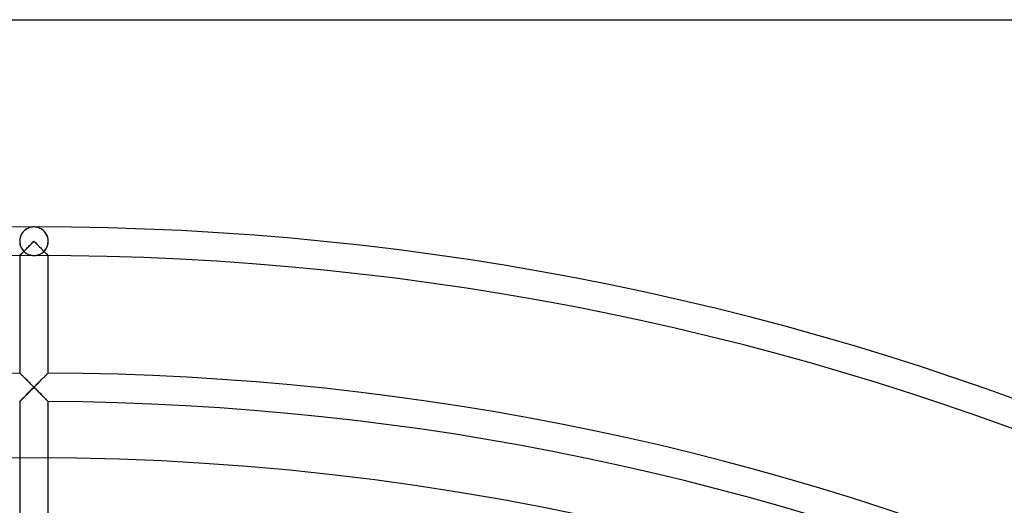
# Model space of a CAD drawing. Header units: millimetres. Extents: x -250 to 250, y -250 to 250.
# Tile 24 of 26: x -1 to 79, y 211 to 250. Entities that reach past the tile are written whole.
import ezdxf

# ---------------------------------------------------------------- set-up
doc = ezdxf.new("R2010")
doc.units = ezdxf.units.MM
doc.layers.add('HIDDEN', color=7, linetype='Continuous')
doc.layers.add('THICK', color=7, linetype='Continuous')

msp = doc.modelspace()

# ---------------------------------------------------------------- linework, layer by layer
at = {"layer": 'HIDDEN'}
for p, q in [((-0.723, 232.907), (-0.773, 232.865)), ((-0.671, 232.946), (-0.723, 232.907)), ((-0.617, 232.982), (-0.671, 232.946)), ((-0.561, 233.015), (-0.617, 232.982)), ((-0.503, 233.045), (-0.561, 233.015)), ((-0.444, 233.072), (-0.503, 233.045)), ((-0.383, 233.095), (-0.444, 233.072)), ((-0.321, 233.115), (-0.383, 233.095)), ((-0.258, 233.131), (-0.321, 233.115)), ((-0.194, 233.144), (-0.258, 233.131)), ((-0.13, 233.153), (-0.194, 233.144)), ((-0.065, 233.158), (-0.13, 233.153)), ((0, 233.16), (-0.065, 233.158)), ((0.065, 233.158), (0, 233.16)), ((0.13, 233.153), (0.065, 233.158)), ((0.194, 233.144), (0.13, 233.153)), ((0.258, 233.131), (0.194, 233.144)), ((0.321, 233.115), (0.258, 233.131)), ((0.383, 233.095), (0.321, 233.115)), ((0.444, 233.072), (0.383, 233.095)), ((0.503, 233.045), (0.444, 233.072)), ((0.561, 233.015), (0.503, 233.045)), ((0.617, 232.982), (0.561, 233.015)), ((0.671, 232.946), (0.617, 232.982)), ((0.723, 232.907), (0.671, 232.946)), ((0.773, 232.865), (0.723, 232.907)), ((-1.148, 232.163), (-1.157, 232.082)), ((-1.134, 232.242), (-1.148, 232.163)), ((-1.115, 232.32), (-1.134, 232.242)), ((-1.091, 232.394), (-1.115, 232.32)), ((-1.062, 232.466), (-1.091, 232.394)), ((-1.03, 232.534), (-1.062, 232.466)), ((-0.994, 232.598), (-1.03, 232.534)), ((-0.955, 232.659), (-0.994, 232.598)), ((-0.913, 232.716), (-0.955, 232.659)), ((-0.868, 232.769), (-0.913, 232.716)), ((-0.822, 232.819), (-0.868, 232.769)), ((-0.773, 232.865), (-0.822, 232.819)), ((0.822, 232.819), (0.773, 232.865)), ((0.868, 232.769), (0.822, 232.819)), ((0.913, 232.716), (0.868, 232.769)), ((0.955, 232.659), (0.913, 232.716)), ((0.994, 232.598), (0.955, 232.659)), ((1.03, 232.534), (0.994, 232.598)), ((1.062, 232.466), (1.03, 232.534)), ((1.091, 232.394), (1.062, 232.466)), ((1.115, 232.32), (1.091, 232.394)), ((1.134, 232.242), (1.115, 232.32)), ((1.148, 232.163), (1.134, 232.242)), ((1.157, 232.082), (1.148, 232.163)), ((-1.157, 232.082), (-1.16, 232)), ((-1.16, 232), (-1.157, 231.912)), ((-1.157, 231.912), (-1.147, 231.825)), ((-1.147, 231.825), (-1.13, 231.74)), ((-1.13, 231.74), (-1.108, 231.658)), ((-1.108, 231.658), (-1.081, 231.578)), ((-1.081, 231.578), (-1.048, 231.503)), ((-1.048, 231.503), (-1.011, 231.432)), ((-1.011, 231.432), (-0.971, 231.365)), ((-0.971, 231.365), (-0.926, 231.302)), ((-0.726, 231.273), (-0.669, 231.33)), ((-0.669, 231.33), (-0.609, 231.39)), ((-0.609, 231.39), (-0.548, 231.452)), ((-0.548, 231.452), (-0.484, 231.516)), ((-0.484, 231.516), (-0.418, 231.581)), ((-0.418, 231.581), (-0.351, 231.648)), ((-0.351, 231.648), (-0.283, 231.717)), ((-0.283, 231.717), (-0.213, 231.787)), ((-0.213, 231.787), (-0.142, 231.858)), ((-0.142, 231.858), (-0.071, 231.929)), ((-0.071, 231.929), (0, 232)), ((0, 232), (0.071, 231.929)), ((0.071, 231.929), (0.142, 231.858)), ((0.142, 231.858), (0.213, 231.787)), ((0.213, 231.787), (0.283, 231.717)), ((0.283, 231.717), (0.351, 231.648)), ((0.351, 231.648), (0.418, 231.581)), ((0.418, 231.581), (0.484, 231.516)), ((0.484, 231.516), (0.548, 231.452)), ((0.548, 231.452), (0.609, 231.39)), ((0.609, 231.39), (0.669, 231.33)), ((0.669, 231.33), (0.726, 231.273)), ((0.926, 231.302), (0.971, 231.365)), ((0.971, 231.365), (1.011, 231.432)), ((1.011, 231.432), (1.048, 231.503)), ((1.048, 231.503), (1.081, 231.578)), ((1.081, 231.578), (1.108, 231.658)), ((1.108, 231.658), (1.13, 231.74)), ((1.13, 231.74), (1.147, 231.825)), ((1.147, 231.825), (1.157, 231.912)), ((1.16, 232), (1.157, 232.082)), ((1.157, 231.912), (1.16, 232)), ((-1.16, 230.837), (-1.157, 230.84)), ((-1.159, 230.838), (-1.16, 230.837)), ((-1.16, 230.837), (-1.16, 221.29)), ((-1.155, 230.842), (-1.159, 230.838)), ((-1.157, 230.84), (-1.149, 230.848)), ((-1.148, 230.849), (-1.155, 230.842)), ((-1.149, 230.848), (-1.136, 230.861)), ((-1.14, 230.858), (-1.148, 230.849)), ((-1.128, 230.869), (-1.14, 230.858)), ((-1.136, 230.861), (-1.118, 230.88)), ((-1.115, 230.882), (-1.128, 230.869)), ((-1.118, 230.88), (-1.095, 230.902)), ((-1.099, 230.898), (-1.115, 230.882)), ((-1.082, 230.916), (-1.099, 230.898)), ((-1.095, 230.902), (-1.068, 230.93)), ((-1.062, 230.936), (-1.082, 230.916)), ((-1.068, 230.93), (-1.037, 230.961)), ((-1.041, 230.957), (-1.062, 230.936)), ((-1.018, 230.98), (-1.041, 230.957)), ((-1.037, 230.961), (-1.003, 230.995)), ((-0.993, 231.005), (-1.018, 230.98)), ((-1.003, 230.995), (-0.965, 231.033)), ((-0.967, 231.031), (-0.993, 231.005)), ((-0.94, 231.058), (-0.967, 231.031)), ((-0.965, 231.033), (-0.924, 231.074)), ((-0.911, 231.087), (-0.94, 231.058)), ((-0.926, 231.302), (-0.879, 231.243)), ((-0.924, 231.074), (-0.879, 231.119)), ((-0.882, 231.117), (-0.911, 231.087)), ((-0.851, 231.147), (-0.882, 231.117)), ((-0.879, 231.243), (-0.83, 231.189)), ((-0.879, 231.119), (-0.831, 231.167)), ((-0.82, 231.179), (-0.851, 231.147)), ((-0.831, 231.167), (-0.78, 231.219)), ((-0.83, 231.189), (-0.778, 231.139)), ((-0.78, 231.219), (-0.726, 231.273)), ((-0.778, 231.139), (-0.724, 231.094)), ((-0.724, 231.094), (-0.669, 231.052)), ((-0.669, 231.052), (-0.612, 231.014)), ((-0.612, 231.014), (-0.553, 230.981)), ((-0.553, 230.981), (-0.494, 230.951)), ((-0.494, 230.951), (-0.434, 230.924)), ((-0.434, 230.924), (-0.374, 230.902)), ((-0.374, 230.902), (-0.312, 230.883)), ((-0.312, 230.883), (-0.25, 230.867)), ((-0.25, 230.867), (-0.188, 230.855)), ((-0.188, 230.855), (-0.125, 230.847)), ((-0.125, 230.847), (-0.063, 230.842)), ((-0.063, 230.842), (0, 230.84)), ((0, 230.84), (0.063, 230.842)), ((0.063, 230.842), (0.125, 230.847)), ((0.125, 230.847), (0.188, 230.855)), ((0.188, 230.855), (0.25, 230.867)), ((0.25, 230.867), (0.312, 230.883)), ((0.312, 230.883), (0.374, 230.902)), ((0.374, 230.902), (0.434, 230.924)), ((0.434, 230.924), (0.494, 230.951)), ((0.494, 230.951), (0.553, 230.981)), ((0.553, 230.981), (0.612, 231.014)), ((0.612, 231.014), (0.669, 231.052)), ((0.669, 231.052), (0.724, 231.094)), ((0.724, 231.094), (0.778, 231.139)), ((0.726, 231.273), (0.78, 231.219)), ((0.778, 231.139), (0.83, 231.189)), ((0.78, 231.219), (0.831, 231.167)), ((0.851, 231.147), (0.82, 231.179)), ((0.83, 231.189), (0.879, 231.243)), ((0.831, 231.167), (0.879, 231.119)), ((0.882, 231.117), (0.851, 231.147)), ((0.879, 231.243), (0.926, 231.302)), ((0.879, 231.119), (0.924, 231.074)), ((0.911, 231.087), (0.882, 231.117)), ((0.94, 231.058), (0.911, 231.087)), ((0.924, 231.074), (0.965, 231.033)), ((0.967, 231.031), (0.94, 231.058)), ((0.965, 231.033), (1.003, 230.995)), ((0.993, 231.005), (0.967, 231.031)), ((1.018, 230.98), (0.993, 231.005)), ((1.003, 230.995), (1.037, 230.961)), ((1.041, 230.957), (1.018, 230.98)), ((1.037, 230.961), (1.068, 230.93)), ((1.062, 230.936), (1.041, 230.957)), ((1.082, 230.916), (1.062, 230.936)), ((1.068, 230.93), (1.095, 230.902)), ((1.099, 230.898), (1.082, 230.916)), ((1.095, 230.902), (1.118, 230.88)), ((1.115, 230.882), (1.099, 230.898)), ((1.128, 230.869), (1.115, 230.882)), ((1.118, 230.88), (1.136, 230.861)), ((1.14, 230.858), (1.128, 230.869)), ((1.136, 230.861), (1.149, 230.848)), ((1.148, 230.849), (1.14, 230.858)), ((1.155, 230.842), (1.148, 230.849)), ((1.149, 230.848), (1.157, 230.84)), ((1.159, 230.838), (1.155, 230.842)), ((1.157, 230.84), (1.16, 230.837)), ((1.16, 230.837), (1.159, 230.838)), ((1.16, 221.29), (1.16, 230.837)), ((-1.157, 221.287), (-1.16, 221.29)), ((-1.16, 221.29), (-1.157, 221.287)), ((-1.149, 221.279), (-1.157, 221.287)), ((-1.157, 221.287), (-1.148, 221.278)), ((-1.135, 221.265), (-1.149, 221.279)), ((-1.148, 221.278), (-1.133, 221.263)), ((-1.116, 221.246), (-1.135, 221.265)), ((-1.133, 221.263), (-1.113, 221.243)), ((-1.092, 221.223), (-1.116, 221.246)), ((-1.113, 221.243), (-1.087, 221.218)), ((-1.064, 221.195), (-1.092, 221.223)), ((-1.087, 221.218), (-1.057, 221.188)), ((-1.032, 221.163), (-1.064, 221.195)), ((-1.057, 221.188), (-1.023, 221.154)), ((-0.996, 221.127), (-1.032, 221.163)), ((-1.023, 221.154), (-0.985, 221.116)), ((-0.957, 221.089), (-0.996, 221.127)), ((-0.985, 221.116), (-0.943, 221.075)), ((-0.916, 221.047), (-0.957, 221.089)), ((-0.943, 221.075), (-0.899, 221.031)), ((-0.872, 221.003), (-0.916, 221.047)), ((-0.899, 221.031), (-0.852, 220.984)), ((-0.825, 220.957), (-0.872, 221.003)), ((-0.852, 220.984), (-0.803, 220.935)), ((-0.777, 220.909), (-0.825, 220.957)), ((-0.803, 220.935), (-0.752, 220.884)), ((-0.727, 220.859), (-0.777, 220.909)), ((0.777, 220.909), (0.727, 220.859)), ((0.752, 220.884), (0.803, 220.935)), ((0.825, 220.957), (0.777, 220.909)), ((0.803, 220.935), (0.852, 220.984)), ((0.872, 221.003), (0.825, 220.957)), ((0.852, 220.984), (0.899, 221.031)), ((0.916, 221.047), (0.872, 221.003)), ((0.899, 221.031), (0.943, 221.075)), ((0.957, 221.089), (0.916, 221.047)), ((0.943, 221.075), (0.985, 221.116)), ((0.996, 221.127), (0.957, 221.089)), ((0.985, 221.116), (1.023, 221.154)), ((1.032, 221.163), (0.996, 221.127)), ((1.023, 221.154), (1.057, 221.188)), ((1.064, 221.195), (1.032, 221.163)), ((1.057, 221.188), (1.087, 221.218)), ((1.092, 221.223), (1.064, 221.195)), ((1.087, 221.218), (1.113, 221.243)), ((1.116, 221.246), (1.092, 221.223)), ((1.113, 221.243), (1.133, 221.263)), ((1.135, 221.265), (1.116, 221.246)), ((1.133, 221.263), (1.148, 221.278)), ((1.149, 221.279), (1.135, 221.265)), ((1.148, 221.278), (1.157, 221.287)), ((1.157, 221.287), (1.149, 221.279)), ((1.16, 221.29), (1.157, 221.287)), ((1.157, 221.287), (1.16, 221.29)), ((-0.752, 220.884), (-0.7, 220.832)), ((-0.676, 220.808), (-0.727, 220.859)), ((-0.7, 220.832), (-0.646, 220.778)), ((-0.623, 220.756), (-0.676, 220.808)), ((-0.646, 220.778), (-0.59, 220.723)), ((-0.57, 220.702), (-0.623, 220.756)), ((-0.59, 220.723), (-0.534, 220.667)), ((-0.515, 220.648), (-0.57, 220.702)), ((-0.534, 220.667), (-0.477, 220.61)), ((-0.46, 220.593), (-0.515, 220.648)), ((-0.477, 220.61), (-0.419, 220.552)), ((-0.404, 220.537), (-0.46, 220.593)), ((-0.419, 220.552), (-0.36, 220.493)), ((-0.347, 220.48), (-0.404, 220.537)), ((-0.36, 220.493), (-0.301, 220.434)), ((-0.29, 220.423), (-0.347, 220.48)), ((-0.301, 220.434), (-0.241, 220.374)), ((-0.232, 220.365), (-0.29, 220.423)), ((-0.241, 220.374), (-0.181, 220.314)), ((-0.174, 220.308), (-0.232, 220.365)), ((-0.181, 220.314), (-0.121, 220.254)), ((-0.116, 220.25), (-0.174, 220.308)), ((-0.121, 220.254), (-0.06, 220.194)), ((-0.058, 220.192), (-0.116, 220.25)), ((-0.071, 220.062), (0, 220.133)), ((0, 220.133), (-0.067, 220.066)), ((-0.06, 220.194), (0, 220.133)), ((0, 220.133), (-0.058, 220.192)), ((0, 220.133), (0.06, 220.194)), ((0.058, 220.192), (0, 220.133)), ((0, 220.133), (0.071, 220.062)), ((0.067, 220.066), (0, 220.133)), ((0.116, 220.25), (0.058, 220.192)), ((0.06, 220.194), (0.121, 220.254)), ((0.174, 220.308), (0.116, 220.25)), ((0.121, 220.254), (0.181, 220.314)), ((0.232, 220.365), (0.174, 220.308)), ((0.181, 220.314), (0.241, 220.374)), ((0.29, 220.423), (0.232, 220.365)), ((0.241, 220.374), (0.301, 220.434)), ((0.347, 220.48), (0.29, 220.423)), ((0.301, 220.434), (0.36, 220.493)), ((0.404, 220.537), (0.347, 220.48)), ((0.36, 220.493), (0.419, 220.552)), ((0.46, 220.593), (0.404, 220.537)), ((0.419, 220.552), (0.477, 220.61)), ((0.515, 220.648), (0.46, 220.593)), ((0.477, 220.61), (0.534, 220.667)), ((0.57, 220.702), (0.515, 220.648)), ((0.534, 220.667), (0.59, 220.723)), ((0.623, 220.756), (0.57, 220.702)), ((0.59, 220.723), (0.646, 220.778)), ((0.676, 220.808), (0.623, 220.756)), ((0.646, 220.778), (0.7, 220.832)), ((0.727, 220.859), (0.676, 220.808)), ((0.7, 220.832), (0.752, 220.884)), ((-0.879, 219.253), (-0.831, 219.301)), ((-0.795, 219.337), (-0.845, 219.287)), ((-0.831, 219.301), (-0.78, 219.352)), ((-0.743, 219.389), (-0.795, 219.337)), ((-0.78, 219.352), (-0.726, 219.407)), ((-0.689, 219.443), (-0.743, 219.389)), ((-0.726, 219.407), (-0.668, 219.464)), ((-0.634, 219.498), (-0.689, 219.443)), ((-0.668, 219.464), (-0.609, 219.524)), ((-0.577, 219.556), (-0.634, 219.498)), ((-0.609, 219.524), (-0.547, 219.585)), ((-0.518, 219.615), (-0.577, 219.556)), ((-0.547, 219.585), (-0.484, 219.649)), ((-0.457, 219.676), (-0.518, 219.615)), ((-0.484, 219.649), (-0.418, 219.715)), ((-0.395, 219.738), (-0.457, 219.676)), ((-0.418, 219.715), (-0.351, 219.782)), ((-0.331, 219.802), (-0.395, 219.738)), ((-0.351, 219.782), (-0.283, 219.85)), ((-0.267, 219.867), (-0.331, 219.802)), ((-0.283, 219.85), (-0.213, 219.92)), ((-0.201, 219.933), (-0.267, 219.867)), ((-0.213, 219.92), (-0.142, 219.991)), ((-0.134, 219.999), (-0.201, 219.933)), ((-0.142, 219.991), (-0.071, 220.062)), ((-0.067, 220.066), (-0.134, 219.999)), ((0.134, 219.999), (0.067, 220.066)), ((0.071, 220.062), (0.142, 219.991)), ((0.201, 219.933), (0.134, 219.999)), ((0.142, 219.991), (0.213, 219.92)), ((0.267, 219.867), (0.201, 219.933)), ((0.213, 219.92), (0.283, 219.85)), ((0.331, 219.802), (0.267, 219.867)), ((0.283, 219.85), (0.351, 219.782)), ((0.395, 219.738), (0.331, 219.802)), ((0.351, 219.782), (0.418, 219.715)), ((0.457, 219.676), (0.395, 219.738)), ((0.418, 219.715), (0.484, 219.649)), ((0.518, 219.615), (0.457, 219.676)), ((0.484, 219.649), (0.547, 219.585)), ((0.577, 219.556), (0.518, 219.615)), ((0.547, 219.585), (0.609, 219.524)), ((0.634, 219.498), (0.577, 219.556)), ((0.609, 219.524), (0.668, 219.464)), ((0.689, 219.443), (0.634, 219.498)), ((0.668, 219.464), (0.726, 219.407)), ((0.743, 219.389), (0.689, 219.443)), ((0.726, 219.407), (0.78, 219.352)), ((0.795, 219.337), (0.743, 219.389)), ((0.78, 219.352), (0.831, 219.301)), ((0.845, 219.287), (0.795, 219.337)), ((0.831, 219.301), (0.879, 219.253)), ((-1.16, 218.97), (-1.157, 218.973)), ((-1.157, 218.973), (-1.16, 218.97)), ((-1.16, 218.97), (-1.16, 209.423)), ((-1.147, 218.983), (-1.157, 218.973)), ((-1.157, 218.973), (-1.149, 218.981)), ((-1.149, 218.981), (-1.136, 218.994)), ((-1.132, 218.998), (-1.147, 218.983)), ((-1.136, 218.994), (-1.118, 219.013)), ((-1.111, 219.019), (-1.132, 218.998)), ((-1.118, 219.013), (-1.095, 219.036)), ((-1.085, 219.046), (-1.111, 219.019)), ((-1.095, 219.036), (-1.068, 219.063)), ((-1.054, 219.077), (-1.085, 219.046)), ((-1.068, 219.063), (-1.037, 219.094)), ((-1.019, 219.112), (-1.054, 219.077)), ((-1.037, 219.094), (-1.002, 219.129)), ((-0.98, 219.151), (-1.019, 219.112)), ((-1.002, 219.129), (-0.965, 219.166)), ((-0.938, 219.194), (-0.98, 219.151)), ((-0.965, 219.166), (-0.924, 219.208)), ((-0.892, 219.239), (-0.938, 219.194)), ((-0.924, 219.208), (-0.879, 219.253)), ((-0.845, 219.287), (-0.892, 219.239)), ((0.892, 219.239), (0.845, 219.287)), ((0.879, 219.253), (0.924, 219.208)), ((0.938, 219.194), (0.892, 219.239)), ((0.924, 219.208), (0.965, 219.166)), ((0.98, 219.151), (0.938, 219.194)), ((0.965, 219.166), (1.002, 219.129)), ((1.019, 219.112), (0.98, 219.151)), ((1.002, 219.129), (1.037, 219.094)), ((1.054, 219.077), (1.019, 219.112)), ((1.037, 219.094), (1.068, 219.063)), ((1.085, 219.046), (1.054, 219.077)), ((1.068, 219.063), (1.095, 219.036)), ((1.111, 219.019), (1.085, 219.046)), ((1.095, 219.036), (1.118, 219.013)), ((1.132, 218.998), (1.111, 219.019)), ((1.118, 219.013), (1.136, 218.994)), ((1.147, 218.983), (1.132, 218.998)), ((1.136, 218.994), (1.149, 218.981)), ((1.157, 218.973), (1.147, 218.983)), ((1.149, 218.981), (1.157, 218.973)), ((1.157, 218.973), (1.16, 218.97)), ((1.16, 218.97), (1.157, 218.973)), ((1.16, 209.423), (1.16, 218.97))]:
    msp.add_line(p, q, dxfattribs=at)
for centre, radius, start, end in [((0, 0), 233.16, 89.99998, 180.00002), ((0, 232), 1.16, 0, 180.00002), ((0, 0), 233.16, 0, 89.99998), ((0, 232), 1.16, 180.00002, 0), ((0, 0), 230.84, 89.99998, 180.00002), ((0, 0), 230.84, 0, 89.99998), ((0, 0), 221.293, 90.30033, 179.69968), ((0, 0), 221.293, 0.30034, 89.69964), ((0, 0), 218.973, 0.3035, 89.69649)]:
    msp.add_arc(centre, radius, start, end, dxfattribs=at)
at = {"layer": 'THICK'}
msp.add_line((-240, 250), (240, 250), dxfattribs=at)
msp.add_arc((0, 0), 214.393, 0, 180.00002, dxfattribs=at)

doc.saveas('drawing.dxf')
